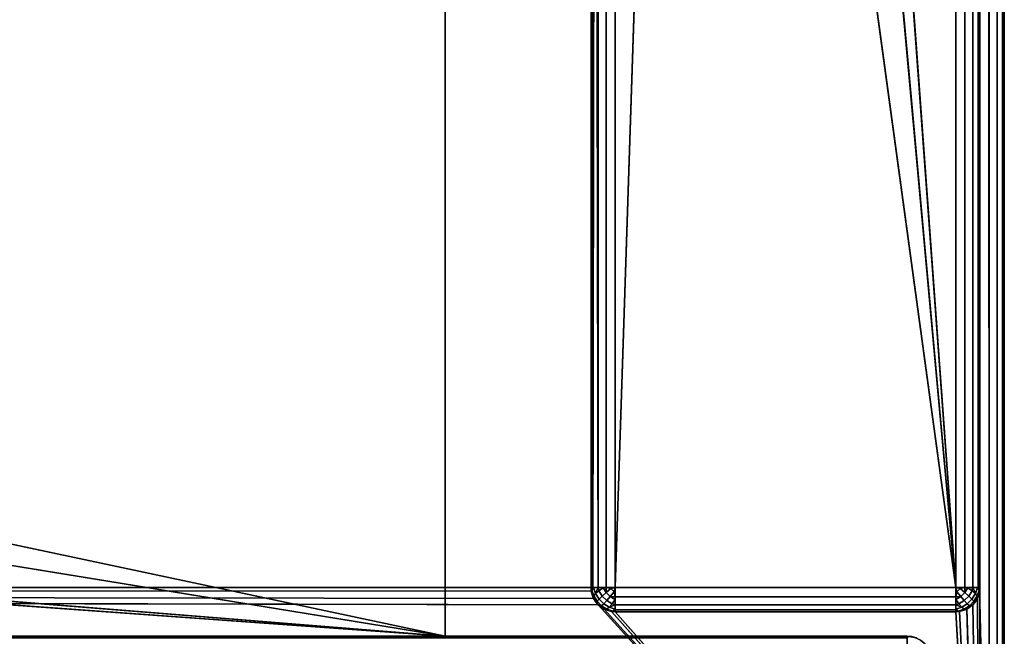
# Model space of a CAD drawing. Header units: millimetres. Extents: x -10 to 414, y -927 to 10.
# Tile 32 of 38: x 359 to 400, y -883 to -858. Entities that reach past the tile are written whole.
import ezdxf

# ---------------------------------------------------------------- set-up
doc = ezdxf.new("R2010")
doc.units = ezdxf.units.MM
doc.header["$MEASUREMENT"] = 0
for name, color, linetype, lineweight in [('0 Misc', 7, 'Continuous', 35), ('10 Raster Images', 7, 'Continuous', 35), ('5 Hatches', 7, 'Continuous', 35)]:
    doc.layers.add(name, color=color, linetype=linetype, lineweight=lineweight)

msp = doc.modelspace()

# ---------------------------------------------------------------- linework, layer by layer
at = {"layer": '0 Misc', "color": 160, "linetype": 'Continuous', "lineweight": 25}
for p, q in [((399, -1, 721), (399, -899, 721)), ((400, -1, 700), (400, -899, 700)), ((400, -899, 720), (400, -1, 720)), ((398, -881, 13), (398, -2, 13)), ((399, -2, 14), (399, -881, 14)), ((399, -881, 699), (399, -2, 699)), ((383, -17, 699), (383, -881, 699)), ((383, -881, 14), (383, -17, 699)), ((377, -883, 94), (377, -159, 94)), ((377, -883, 71), (377, -159, 71)), ((398, -881, 13), (391, -785, 13)), ((398, -881, 13), (389.899, -791.953, 13)), ((384, -881, 13), (386.703, -798.225, 13)), ((398, -881, 13), (386.703, -798.225, 13)), ((384, -815, 13), (384, -881, 13)), ((383, -881, 14), (383, -815.707, 35.207)), ((383, -881, 14), (383, -815.891, 34.954)), ((383, -881, 14), (383, -815.988, 34.656)), ((383, -881, 14), (383, -816, 14)), ((383, -881, 14), (383, -816, 34.5)), ((377, -883, 71), (112.5, -864, 71)), ((377, -883, 71), (139.5, -864, 71)), ((377, -883, 71), (260.5, -864, 71)), ((377, -883, 71), (287.5, -864, 71)), ((17, -881, 699), (383, -881, 699)), ((383.293, -881.707, 699), (17, -881, 699)), ((383.109, -881.454, 699), (17, -881, 699)), ((383.012, -881.156, 699), (17, -881, 699)), ((383, -881, 699), (383, -881, 14)), ((384, -881, 13), (398, -881, 13)), ((399, -899, 699), (398.988, -881.156, 699)), ((399, -881, 14), (399, -881, 699)), ((399, -899, 699), (399, -881, 699)), ((399, -899, 699), (398.891, -881.454, 699)), ((399, -899, 699), (383.293, -881.707, 699)), ((399, -899, 699), (383.546, -881.891, 699)), ((399, -899, 699), (383.844, -881.988, 699)), ((384, -882, 14), (384, -882, 699)), ((398, -882, 14), (384, -882, 14)), ((384, -882, 699), (398, -882, 699)), ((399, -899, 699), (384, -882, 699)), ((398, -882, 699), (398, -882, 14)), ((399, -899, 699), (398, -882, 699)), ((399, -899, 699), (398.156, -881.988, 699)), ((399, -899, 699), (398.454, -881.891, 699)), ((399, -899, 699), (398.707, -881.707, 699)), ((4, -883, 14.5), (396, -883, 14.5)), ((396, -883, 695), (4, -883, 695)), ((359.5, -883, 452), (4, -883, 695)), ((23, -882.9, 94), (377, -883, 94)), ((377, -883, 94), (23, -883, 94)), ((23, -883, 71), (377, -883, 71)), ((396, -883, 14.5), (23, -883, 71)), ((39.7, -882.9, 94), (377, -883, 94)), ((377, -883, 94), (40.5, -883, 429)), ((396, -883, 695), (359.5, -883, 429)), ((359.5, -883, 429), (377, -883, 94)), ((396, -883, 695), (359.5, -883, 452)), ((377, -883, 71), (377, -883, 94)), ((396, -883, 695), (377, -883, 71)), ((377, -883, 71), (396, -883, 14.5)), ((396, -883, 695), (377, -883, 94)), ((396, -883, 14.5), (396, -883, 695))]:
    msp.add_line(p, q, dxfattribs=at).dxf.unprotected_set("ltscale", 0)
at = {"layer": '0 Misc', "color": 160, "linetype": 'Continuous', "lineweight": 25, "extrusion": (0, 1, 0)}
for centre, start, end in [((-384, 14, -881), 270, 0), ((-398, 14, -881), 180, 270)]:
    msp.add_arc(centre, 1, start, end, dxfattribs=at).dxf.unprotected_set("ltscale", 0)
at = {"layer": '0 Misc', "color": 160, "linetype": 'Continuous', "lineweight": 25}
for centre, start, end in [((384, -881, 14), 180, 270), ((398, -881, 14), 270, 0), ((396, -884, 14.5), 0, 90)]:
    msp.add_arc(centre, 1, start, end, dxfattribs=at).dxf.unprotected_set("ltscale", 0)
at = {"layer": '0 Misc', "color": 160, "linetype": 'Continuous', "lineweight": 25, "extrusion": (0, 0, -1)}
for centre, start, end in [((-384, -881, -699), 270, 0), ((-398, -881, -699), 180, 270), ((-396, -884, -695), 90, 180)]:
    msp.add_arc(centre, 1, start, end, dxfattribs=at).dxf.unprotected_set("ltscale", 0)
at = {"layer": '0 Misc', "color": 160, "linetype": 'Continuous', "lineweight": 25, "extrusion": (-1, 0, 0)}
for centre, start, end in [((881, 14, -384), 270, 0), ((884, 695, -396), 90, 180), ((884, 14.5, -396), 180, 270)]:
    msp.add_arc(centre, 1, start, end, dxfattribs=at).dxf.unprotected_set("ltscale", 0)
at = {"layer": '0 Misc', "color": 160, "linetype": 'Continuous', "lineweight": 25, "extrusion": (1, 0, 0)}
msp.add_arc((-881, 14, 398), 1, 180, 270, dxfattribs=at).dxf.unprotected_set("ltscale", 0)
at = {"layer": '0 Misc', "color": 7, "lineweight": 25}
for points, invisible_edges in [([(399, -1, 699), (399.383, -899, 699.076), (399, -2, 699)], 1), ([(399, -1, 699), (399.383, -1, 699.076), (399.383, -899, 699.076)], 12), ([(399, -1, 721), (399.383, -899, 720.924), (399.383, -1, 720.924)], 1), ([(399, -1, 721), (399, -899, 721), (399.383, -899, 720.924)], 12), ([(399.383, -899, 699.076), (399.707, -1, 699.293), (399.707, -899, 699.293)], 1), ([(399.383, -899, 699.076), (399.383, -1, 699.076), (399.707, -1, 699.293)], 12), ([(399.383, -1, 720.924), (399.707, -899, 720.707), (399.707, -1, 720.707)], 1), ([(399.383, -1, 720.924), (399.383, -899, 720.924), (399.707, -899, 720.707)], 12), ([(399.924, -1, 699.617), (399.707, -899, 699.293), (399.707, -1, 699.293)], 1), ([(399.924, -1, 699.617), (399.924, -899, 699.617), (399.707, -899, 699.293)], 12), ([(399.707, -1, 720.707), (399.924, -899, 720.383), (399.924, -1, 720.383)], 1), ([(399.707, -1, 720.707), (399.707, -899, 720.707), (399.924, -899, 720.383)], 12), ([(400, -1, 700), (399.924, -899, 699.617), (399.924, -1, 699.617)], 1), ([(400, -1, 700), (400, -899, 700), (399.924, -899, 699.617)], 12), ([(400, -899, 720), (399.924, -1, 720.383), (399.924, -899, 720.383)], 1), ([(400, -899, 720), (400, -1, 720), (399.924, -1, 720.383)], 12), ([(400, -899, 720), (400, -1, 700), (400, -1, 720)], 1), ([(400, -899, 720), (400, -899, 700), (400, -1, 700)], 12), ([(398, -881, 13), (398.383, -2, 13.076), (398.383, -881, 13.076)], 1), ([(398, -881, 13), (398, -2, 13), (398.383, -2, 13.076)], 12), ([(398.707, -2, 13.293), (398.383, -881, 13.076), (398.383, -2, 13.076)], 1), ([(398.707, -2, 13.293), (398.707, -881, 13.293), (398.383, -881, 13.076)], 12), ([(398.924, -2, 13.617), (398.707, -881, 13.293), (398.707, -2, 13.293)], 1), ([(398.924, -2, 13.617), (398.924, -881, 13.617), (398.707, -881, 13.293)], 12), ([(399, -2, 14), (398.924, -881, 13.617), (398.924, -2, 13.617)], 1), ([(399, -2, 14), (399, -881, 14), (398.924, -881, 13.617)], 12), ([(399.383, -899, 699.076), (399, -881, 699), (399, -2, 699)], 12), ([(377, -883, 71), (377, -159, 94), (377, -883, 94)], 1), ([(377, -883, 71), (377, -159, 71), (377, -159, 94)], 12), ([(384, -815, 13), (383.617, -881, 13.076), (383.617, -815.383, 13.076)], 1), ([(384, -815, 13), (384, -881, 13), (383.617, -881, 13.076)], 12), ([(383.293, -881, 13.293), (383.617, -815.383, 13.076), (383.617, -881, 13.076)], 1), ([(383.293, -881, 13.293), (383.293, -815.707, 13.293), (383.617, -815.383, 13.076)], 12), ([(383, -881, 699), (383.076, -881.383, 14), (383.076, -881.383, 699)], 1), ([(383, -881, 699), (383, -881, 14), (383.076, -881.383, 14)], 12), ([(383.189, -881.248, 13.47), (383.031, -881.107, 13.779), (383.106, -881.002, 13.552)], 1), ([(383.189, -881.248, 13.47), (383.111, -881.345, 13.7), (383.031, -881.107, 13.779)], 12), ([(383.111, -881.345, 13.7), (383.189, -881.248, 13.47), (383.332, -881.476, 13.428)], 12), ([(383.46, -881.354, 13.236), (383.189, -881.248, 13.47), (383.322, -881.134, 13.277)], 1), ([(383.46, -881.354, 13.236), (383.332, -881.476, 13.428), (383.189, -881.248, 13.47)], 12), ([(383.625, -881.208, 13.096), (383.322, -881.134, 13.277), (383.502, -881.01, 13.133)], 1), ([(383.625, -881.208, 13.096), (383.46, -881.354, 13.236), (383.322, -881.134, 13.277)], 12), ([(383.46, -881.354, 13.236), (383.625, -881.208, 13.096), (383.792, -881.375, 13.096)], 12), ([(383.625, -881.208, 13.096), (383.816, -881.048, 13.018), (383.952, -881.184, 13.018)], 12), ([(383.625, -881.208, 13.096), (383.952, -881.184, 13.018), (383.792, -881.375, 13.096)], 1), ([(384, -881, 13), (398, -881.383, 13.076), (384, -881.383, 13.076)], 1), ([(384, -881, 13), (398, -881, 13), (398, -881.383, 13.076)], 12), ([(398.208, -881.375, 13.096), (398.048, -881.184, 13.018), (398.184, -881.048, 13.018)], 12), ([(398.208, -881.375, 13.096), (398.184, -881.048, 13.018), (398.375, -881.208, 13.096)], 1), ([(398.375, -881.208, 13.096), (398.354, -881.54, 13.236), (398.208, -881.375, 13.096)], 1), ([(398.375, -881.208, 13.096), (398.54, -881.354, 13.236), (398.354, -881.54, 13.236)], 12), ([(398.498, -881.01, 13.133), (398.54, -881.354, 13.236), (398.375, -881.208, 13.096)], 1), ([(398.498, -881.01, 13.133), (398.678, -881.134, 13.277), (398.54, -881.354, 13.236)], 12), ([(398.678, -881.134, 13.277), (398.668, -881.476, 13.428), (398.54, -881.354, 13.236)], 1), ([(398.678, -881.134, 13.277), (398.811, -881.248, 13.47), (398.668, -881.476, 13.428)], 12), ([(398.751, -881.565, 13.659), (398.668, -881.476, 13.428), (398.811, -881.248, 13.47)], 12), ([(398.751, -881.565, 13.659), (398.811, -881.248, 13.47), (398.889, -881.345, 13.7)], 1), ([(398.894, -881.002, 13.552), (398.889, -881.345, 13.7), (398.811, -881.248, 13.47)], 1), ([(398.894, -881.002, 13.552), (398.969, -881.107, 13.779), (398.889, -881.345, 13.7)], 12), ([(399, -881, 14), (398.924, -881.383, 699), (398.924, -881.383, 14)], 1), ([(399, -881, 14), (399, -881, 699), (398.924, -881.383, 699)], 12), ([(399.383, -899, 699.076), (399, -899, 699), (399, -881, 699)], 12), ([(383.293, -881.707, 14), (383.076, -881.383, 699), (383.076, -881.383, 14)], 1), ([(383.293, -881.707, 14), (383.293, -881.707, 699), (383.076, -881.383, 699)], 12), ([(383.249, -881.565, 13.659), (383.093, -881.419, 13.95), (383.111, -881.345, 13.7)], 1), ([(383.249, -881.565, 13.659), (383.217, -881.616, 13.913), (383.093, -881.419, 13.95)], 12), ([(383.111, -881.345, 13.7), (383.332, -881.476, 13.428), (383.249, -881.565, 13.659)], 1), ([(383.435, -881.751, 13.659), (383.217, -881.616, 13.913), (383.249, -881.565, 13.659)], 1), ([(383.435, -881.751, 13.659), (383.384, -881.783, 13.913), (383.217, -881.616, 13.913)], 12), ([(383.249, -881.565, 13.659), (383.332, -881.476, 13.428), (383.524, -881.668, 13.428)], 12), ([(383.249, -881.565, 13.659), (383.524, -881.668, 13.428), (383.435, -881.751, 13.659)], 1), ([(383.332, -881.476, 13.428), (383.46, -881.354, 13.236), (383.646, -881.54, 13.236)], 12), ([(383.332, -881.476, 13.428), (383.646, -881.54, 13.236), (383.524, -881.668, 13.428)], 1), ([(383.524, -881.668, 13.428), (383.655, -881.889, 13.7), (383.435, -881.751, 13.659)], 1), ([(383.46, -881.354, 13.236), (383.792, -881.375, 13.096), (383.646, -881.54, 13.236)], 1), ([(383.524, -881.668, 13.428), (383.646, -881.54, 13.236), (383.866, -881.678, 13.277)], 12), ([(383.524, -881.668, 13.428), (383.866, -881.678, 13.277), (383.752, -881.811, 13.47)], 1), ([(383.524, -881.668, 13.428), (383.752, -881.811, 13.47), (383.655, -881.889, 13.7)], 12), ([(383.646, -881.54, 13.236), (383.792, -881.375, 13.096), (383.989, -881.498, 13.133)], 12), ([(383.646, -881.54, 13.236), (383.989, -881.498, 13.133), (383.866, -881.678, 13.277)], 1), ([(398, -881.707, 13.293), (384, -881.383, 13.076), (398, -881.383, 13.076)], 1), ([(398, -881.707, 13.293), (384, -881.707, 13.293), (384, -881.383, 13.076)], 12), ([(398.208, -881.375, 13.096), (398.134, -881.678, 13.277), (398.01, -881.498, 13.133)], 1), ([(398.208, -881.375, 13.096), (398.354, -881.54, 13.236), (398.134, -881.678, 13.277)], 12), ([(398.354, -881.54, 13.236), (398.248, -881.811, 13.47), (398.134, -881.678, 13.277)], 1), ([(398.354, -881.54, 13.236), (398.476, -881.668, 13.428), (398.248, -881.811, 13.47)], 12), ([(398.345, -881.889, 13.7), (398.248, -881.811, 13.47), (398.476, -881.668, 13.428)], 12), ([(398.345, -881.889, 13.7), (398.476, -881.668, 13.428), (398.565, -881.751, 13.659)], 1), ([(398.354, -881.54, 13.236), (398.54, -881.354, 13.236), (398.668, -881.476, 13.428)], 12), ([(398.354, -881.54, 13.236), (398.668, -881.476, 13.428), (398.476, -881.668, 13.428)], 1), ([(398.476, -881.668, 13.428), (398.668, -881.476, 13.428), (398.751, -881.565, 13.659)], 12), ([(398.476, -881.668, 13.428), (398.751, -881.565, 13.659), (398.565, -881.751, 13.659)], 1), ([(398.616, -881.783, 13.913), (398.565, -881.751, 13.659), (398.751, -881.565, 13.659)], 12), ([(398.616, -881.783, 13.913), (398.751, -881.565, 13.659), (398.783, -881.616, 13.913)], 1), ([(398.924, -881.383, 14), (398.707, -881.707, 699), (398.707, -881.707, 14)], 1), ([(398.924, -881.383, 14), (398.924, -881.383, 699), (398.707, -881.707, 699)], 12), ([(398.889, -881.345, 13.7), (398.783, -881.616, 13.913), (398.751, -881.565, 13.659)], 1), ([(398.889, -881.345, 13.7), (398.907, -881.419, 13.95), (398.783, -881.616, 13.913)], 12), ([(383.617, -881.924, 14), (383.293, -881.707, 699), (383.293, -881.707, 14)], 1), ([(383.617, -881.924, 14), (383.617, -881.924, 699), (383.293, -881.707, 699)], 12), ([(383.655, -881.889, 13.7), (383.384, -881.783, 13.913), (383.435, -881.751, 13.659)], 1), ([(383.655, -881.889, 13.7), (383.581, -881.907, 13.95), (383.384, -881.783, 13.913)], 12), ([(384, -882, 14), (383.617, -881.924, 699), (383.617, -881.924, 14)], 1), ([(384, -882, 14), (384, -882, 699), (383.617, -881.924, 699)], 12), ([(383.998, -881.894, 13.552), (383.655, -881.889, 13.7), (383.752, -881.811, 13.47)], 1), ([(383.998, -881.894, 13.552), (383.893, -881.969, 13.779), (383.655, -881.889, 13.7)], 12), ([(398, -881.924, 13.617), (384, -881.707, 13.293), (398, -881.707, 13.293)], 1), ([(398, -881.924, 13.617), (384, -881.924, 13.617), (384, -881.707, 13.293)], 12), ([(398, -882, 14), (384, -881.924, 13.617), (398, -881.924, 13.617)], 1), ([(398, -882, 14), (384, -882, 14), (384, -881.924, 13.617)], 12), ([(398, -882, 699), (384, -882, 14), (398, -882, 14)], 1), ([(398, -882, 699), (384, -882, 699), (384, -882, 14)], 12), ([(398, -882, 699), (398.383, -881.924, 14), (398.383, -881.924, 699)], 1), ([(398, -882, 699), (398, -882, 14), (398.383, -881.924, 14)], 12), ([(398.248, -881.811, 13.47), (398.107, -881.969, 13.779), (398.002, -881.894, 13.552)], 1), ([(398.248, -881.811, 13.47), (398.345, -881.889, 13.7), (398.107, -881.969, 13.779)], 12), ([(398.419, -881.907, 13.95), (398.345, -881.889, 13.7), (398.565, -881.751, 13.659)], 12), ([(398.707, -881.707, 14), (398.383, -881.924, 699), (398.383, -881.924, 14)], 1), ([(398.707, -881.707, 14), (398.707, -881.707, 699), (398.383, -881.924, 699)], 12), ([(398.419, -881.907, 13.95), (398.565, -881.751, 13.659), (398.616, -881.783, 13.913)], 1), ([(396, -883, 695), (4, -883.076, 695.383), (396, -883.076, 695.383)], 1), ([(396, -883, 695), (4, -883, 695), (4, -883.076, 695.383)], 12), ([(4, -883, 14.5), (396, -883.076, 14.117), (4, -883.076, 14.117)], 1), ([(4, -883, 14.5), (396, -883, 14.5), (396, -883.076, 14.117)], 12), ([(396, -883, 14.5), (396.383, -883.076, 695), (396.383, -883.076, 14.5)], 1), ([(396, -883, 14.5), (396, -883, 695), (396.383, -883.076, 695)], 12)]:
    msp.add_3dface(points, dxfattribs=dict(at, invisible_edges=invisible_edges))
for points in [[(398, -881, 13), (391, -785, 13), (398, -2, 13)], [(383, -17, 699), (17, -881, 699), (17, -17, 699)], [(17, -881, 699), (383, -17, 699), (383, -881, 699)], [(383, -17, 699), (383, -881, 14), (383, -881, 699)], [(383, -881, 14), (383, -17, 699), (383, -815.707, 35.207)], [(377, -159, 71), (23, -883, 71), (23, -159, 71)], [(23, -883, 71), (377, -159, 71), (112.5, -842, 71)], [(377, -159, 94), (39.7, -159.1, 94), (39.7, -882.9, 94)], [(377, -159, 94), (39.7, -882.9, 94), (377, -883, 94)], [(139.5, -842, 71), (377, -159, 71), (139.5, -864, 71)], [(139.5, -864, 71), (377, -159, 71), (260.5, -842, 71)], [(287.5, -842, 71), (377, -159, 71), (287.5, -864, 71)], [(377, -883, 71), (287.5, -864, 71), (377, -159, 71)], [(398, -881, 13), (389.899, -791.953, 13), (391, -785, 13)], [(398, -881, 13), (386.703, -798.225, 13), (389.899, -791.953, 13)], [(384, -815, 13), (386.703, -798.225, 13), (384, -881, 13)], [(384, -881, 13), (386.703, -798.225, 13), (398, -881, 13)], [(383, -881, 14), (383, -815.707, 35.207), (383, -815.891, 34.954)], [(383, -881, 14), (383, -815.891, 34.954), (383, -815.988, 34.656)], [(383.019, -815.981, 13.805), (383.076, -881, 13.617), (383, -881, 14)], [(383, -816, 14), (383.019, -815.981, 13.805), (383, -881, 14)], [(383, -881, 14), (383, -815.988, 34.656), (383, -816, 34.5)], [(383, -816, 14), (383, -881, 14), (383, -816, 34.5)], [(383.019, -815.981, 13.805), (383.076, -815.924, 13.617), (383.076, -881, 13.617)], [(383.076, -881, 13.617), (383.169, -815.831, 13.444), (383.293, -881, 13.293)], [(383.076, -881, 13.617), (383.076, -815.924, 13.617), (383.169, -815.831, 13.444)], [(383.293, -881, 13.293), (383.169, -815.831, 13.444), (383.293, -815.707, 13.293)], [(23, -883, 71), (112.5, -864, 71), (377, -883, 71)], [(377, -883, 71), (112.5, -864, 71), (139.5, -864, 71)], [(377, -883, 71), (139.5, -864, 71), (260.5, -864, 71)], [(377, -883, 71), (260.5, -864, 71), (287.5, -864, 71)], [(399, -899, 699), (16.891, -881.454, 699), (16.988, -881.156, 699)], [(399, -899, 699), (16.988, -881.156, 699), (17, -881, 699)], [(399, -899, 699), (17, -881, 699), (383.293, -881.707, 699)], [(383.293, -881.707, 699), (17, -881, 699), (383.109, -881.454, 699)], [(383.109, -881.454, 699), (17, -881, 699), (383.012, -881.156, 699)], [(383.012, -881.156, 699), (17, -881, 699), (383, -881, 699)], [(383.031, -881.107, 13.779), (383.076, -881.383, 14), (383, -881, 14)], [(383.076, -881, 13.617), (383.031, -881.107, 13.779), (383, -881, 14)], [(383.076, -881, 13.617), (383.106, -881.002, 13.552), (383.031, -881.107, 13.779)], [(383.111, -881.345, 13.7), (383.093, -881.419, 13.95), (383.031, -881.107, 13.779)], [(383.093, -881.419, 13.95), (383.076, -881.383, 14), (383.031, -881.107, 13.779)], [(383.076, -881, 13.617), (383.293, -881, 13.293), (383.106, -881.002, 13.552)], [(383.106, -881.002, 13.552), (383.293, -881, 13.293), (383.189, -881.248, 13.47)], [(383.189, -881.248, 13.47), (383.293, -881, 13.293), (383.322, -881.134, 13.277)], [(383.322, -881.134, 13.277), (383.293, -881, 13.293), (383.502, -881.01, 13.133)], [(383.502, -881.01, 13.133), (383.293, -881, 13.293), (383.617, -881, 13.076)], [(383.625, -881.208, 13.096), (383.502, -881.01, 13.133), (383.617, -881, 13.076)], [(383.625, -881.208, 13.096), (383.617, -881, 13.076), (383.816, -881.048, 13.018)], [(383.816, -881.048, 13.018), (383.617, -881, 13.076), (384, -881, 13)], [(384, -881.383, 13.076), (383.792, -881.375, 13.096), (383.952, -881.184, 13.018)], [(383.952, -881.184, 13.018), (383.816, -881.048, 13.018), (384, -881, 13)], [(383.952, -881.184, 13.018), (384, -881, 13), (384, -881.383, 13.076)], [(398.048, -881.184, 13.018), (398, -881, 13), (398.184, -881.048, 13.018)], [(398.048, -881.184, 13.018), (398, -881.383, 13.076), (398, -881, 13)], [(398.184, -881.048, 13.018), (398, -881, 13), (398.383, -881, 13.076)], [(398.208, -881.375, 13.096), (398, -881.383, 13.076), (398.048, -881.184, 13.018)], [(398.184, -881.048, 13.018), (398.383, -881, 13.076), (398.375, -881.208, 13.096)], [(398.498, -881.01, 13.133), (398.375, -881.208, 13.096), (398.383, -881, 13.076)], [(398.707, -881, 13.293), (398.498, -881.01, 13.133), (398.383, -881, 13.076)], [(398.707, -881, 13.293), (398.678, -881.134, 13.277), (398.498, -881.01, 13.133)], [(398.678, -881.134, 13.277), (398.707, -881, 13.293), (398.811, -881.248, 13.47)], [(398.894, -881.002, 13.552), (398.811, -881.248, 13.47), (398.707, -881, 13.293)], [(398.924, -881, 13.617), (398.894, -881.002, 13.552), (398.707, -881, 13.293)], [(398.889, -881.345, 13.7), (398.969, -881.107, 13.779), (398.924, -881.383, 14)], [(399, -899, 699), (398.891, -881.454, 699), (398.988, -881.156, 699)], [(398.924, -881, 13.617), (398.969, -881.107, 13.779), (398.894, -881.002, 13.552)], [(398.969, -881.107, 13.779), (398.924, -881, 13.617), (399, -881, 14)], [(398.924, -881.383, 14), (398.969, -881.107, 13.779), (399, -881, 14)], [(399, -899, 699), (398.988, -881.156, 699), (399, -881, 699)], [(399, -899, 699), (16.707, -881.707, 699), (16.891, -881.454, 699)], [(383.217, -881.616, 13.913), (383.293, -881.707, 14), (383.076, -881.383, 14)], [(383.093, -881.419, 13.95), (383.217, -881.616, 13.913), (383.076, -881.383, 14)], [(383.217, -881.616, 13.913), (383.384, -881.783, 13.913), (383.293, -881.707, 14)], [(383.752, -881.811, 13.47), (383.866, -881.678, 13.277), (384, -881.707, 13.293)], [(383.792, -881.375, 13.096), (384, -881.383, 13.076), (383.989, -881.498, 13.133)], [(384, -881.707, 13.293), (383.866, -881.678, 13.277), (383.989, -881.498, 13.133)], [(384, -881.707, 13.293), (383.989, -881.498, 13.133), (384, -881.383, 13.076)], [(398.208, -881.375, 13.096), (398.01, -881.498, 13.133), (398, -881.383, 13.076)], [(398.01, -881.498, 13.133), (398, -881.707, 13.293), (398, -881.383, 13.076)], [(398.01, -881.498, 13.133), (398.134, -881.678, 13.277), (398, -881.707, 13.293)], [(398.134, -881.678, 13.277), (398.248, -881.811, 13.47), (398, -881.707, 13.293)], [(398.616, -881.783, 13.913), (398.783, -881.616, 13.913), (398.707, -881.707, 14)], [(398.907, -881.419, 13.95), (398.924, -881.383, 14), (398.707, -881.707, 14)], [(398.907, -881.419, 13.95), (398.707, -881.707, 14), (398.783, -881.616, 13.913)], [(399, -899, 699), (398.707, -881.707, 699), (398.891, -881.454, 699)], [(398.889, -881.345, 13.7), (398.924, -881.383, 14), (398.907, -881.419, 13.95)], [(1, -899, 699), (2, -882, 699), (399, -899, 699)], [(399, -899, 699), (2, -882, 699), (16, -882, 699)], [(399, -899, 699), (16, -882, 699), (16.156, -881.988, 699)], [(399, -899, 699), (16.156, -881.988, 699), (16.454, -881.891, 699)], [(399, -899, 699), (16.454, -881.891, 699), (16.707, -881.707, 699)], [(383.293, -881.707, 14), (383.581, -881.907, 13.95), (383.617, -881.924, 14)], [(383.293, -881.707, 14), (383.384, -881.783, 13.913), (383.581, -881.907, 13.95)], [(399, -899, 699), (383.293, -881.707, 699), (383.546, -881.891, 699)], [(399, -899, 699), (383.546, -881.891, 699), (383.844, -881.988, 699)], [(383.581, -881.907, 13.95), (383.655, -881.889, 13.7), (383.617, -881.924, 14)], [(383.893, -881.969, 13.779), (383.617, -881.924, 14), (383.655, -881.889, 13.7)], [(383.893, -881.969, 13.779), (384, -882, 14), (383.617, -881.924, 14)], [(383.998, -881.894, 13.552), (383.752, -881.811, 13.47), (384, -881.707, 13.293)], [(399, -899, 699), (383.844, -881.988, 699), (384, -882, 699)], [(384, -881.924, 13.617), (383.893, -881.969, 13.779), (383.998, -881.894, 13.552)], [(384, -881.924, 13.617), (384, -882, 14), (383.893, -881.969, 13.779)], [(384, -881.924, 13.617), (383.998, -881.894, 13.552), (384, -881.707, 13.293)], [(399, -899, 699), (384, -882, 699), (398, -882, 699)], [(398, -881.707, 13.293), (398.002, -881.894, 13.552), (398, -881.924, 13.617)], [(398.002, -881.894, 13.552), (398, -881.707, 13.293), (398.248, -881.811, 13.47)], [(398, -881.924, 13.617), (398.002, -881.894, 13.552), (398.107, -881.969, 13.779)], [(398.107, -881.969, 13.779), (398.383, -881.924, 14), (398, -882, 14)], [(398, -881.924, 13.617), (398.107, -881.969, 13.779), (398, -882, 14)], [(399, -899, 699), (398, -882, 699), (398.156, -881.988, 699)], [(398.107, -881.969, 13.779), (398.345, -881.889, 13.7), (398.419, -881.907, 13.95)], [(398.107, -881.969, 13.779), (398.419, -881.907, 13.95), (398.383, -881.924, 14)], [(399, -899, 699), (398.156, -881.988, 699), (398.454, -881.891, 699)], [(398.383, -881.924, 14), (398.616, -881.783, 13.913), (398.707, -881.707, 14)], [(398.383, -881.924, 14), (398.419, -881.907, 13.95), (398.616, -881.783, 13.913)], [(399, -899, 699), (398.454, -881.891, 699), (398.707, -881.707, 699)], [(4, -883, 14.5), (23, -883, 71), (396, -883, 14.5)], [(40.5, -883, 452), (4, -883, 695), (359.5, -883, 452)], [(396, -883, 695), (359.5, -883, 452), (4, -883, 695)], [(377, -883, 94), (23, -882.9, 94), (23, -883, 94)], [(23, -882.9, 94), (377, -883, 94), (39.7, -882.9, 94)], [(23, -883, 94), (40.5, -883, 429), (377, -883, 94)], [(377, -883, 71), (396, -883, 14.5), (23, -883, 71)], [(359.5, -883, 429), (377, -883, 94), (40.5, -883, 429)], [(396, -883, 695), (377, -883, 94), (359.5, -883, 429)], [(396, -883, 695), (359.5, -883, 429), (359.5, -883, 452)], [(396, -883, 14.5), (377, -883, 71), (396, -883, 695)], [(396, -883, 695), (377, -883, 71), (377, -883, 94)], [(396.383, -883.076, 695), (396, -883, 695), (396.184, -883.018, 695.048)], [(396.184, -883.018, 695.048), (396, -883, 695), (396.048, -883.018, 695.184)], [(396.048, -883.018, 695.184), (396, -883, 695), (396, -883.076, 695.383)], [(396, -883.076, 14.117), (396, -883, 14.5), (396.048, -883.018, 14.316)], [(396.048, -883.018, 14.316), (396, -883, 14.5), (396.184, -883.018, 14.452)], [(396.184, -883.018, 14.452), (396, -883, 14.5), (396.383, -883.076, 14.5)]]:
    msp.add_3dface(points, dxfattribs=at)
at = {"layer": '10 Raster Images', "color": 160, "linetype": 'Continuous', "lineweight": 25}
for p, q in [((398, -881, 13), (398, -2, 13)), ((383, -17, 699), (383, -881, 699)), ((383, -881, 699), (383, -17, 699)), ((377, -159, 94), (377, -883, 94)), ((377, -883, 71), (377, -159, 71)), ((384, -815, 13), (384, -881, 13)), ((383, -881, 14), (383, -816, 14)), ((383, -881, 699), (383, -881, 14)), ((383.012, -881.156, 699), (383, -881, 699)), ((383.109, -881.454, 699), (383.012, -881.156, 699)), ((384, -881, 13), (398, -881, 13)), ((398.988, -881.156, 699), (398.891, -881.454, 699)), ((399, -881, 699), (398.988, -881.156, 699)), ((399, -899, 699), (399, -881, 699)), ((383.293, -881.707, 699), (383.109, -881.454, 699)), ((398.891, -881.454, 699), (398.707, -881.707, 699)), ((383.546, -881.891, 699), (383.293, -881.707, 699)), ((383.844, -881.988, 699), (383.546, -881.891, 699)), ((384, -882, 699), (383.844, -881.988, 699)), ((398, -882, 699), (384, -882, 699)), ((398.156, -881.988, 699), (398, -882, 699)), ((398.454, -881.891, 699), (398.156, -881.988, 699)), ((398.707, -881.707, 699), (398.454, -881.891, 699)), ((4, -883, 14.5), (396, -883, 14.5)), ((396, -883, 695), (4, -883, 695)), ((377, -883, 94), (23, -883, 94)), ((23, -883, 71), (377, -883, 71)), ((23, -883, 94), (377, -883, 94)), ((377, -883, 71), (23, -883, 71)), ((40.5, -883, 452), (359.5, -883, 452)), ((359.5, -883, 429), (40.5, -883, 429)), ((359.5, -883, 452), (359.5, -883, 429)), ((377, -883, 94), (377, -883, 71)), ((396, -883, 14.5), (396, -883, 695))]:
    msp.add_line(p, q, dxfattribs=at).dxf.unprotected_set("ltscale", 0)
at = {"layer": '5 Hatches', "color": 7, "lineweight": 25}
for points, invisible_edges in [([(399, -899, 721), (1, -1, 721), (1, -899, 721)], 1), ([(399, -899, 721), (399, -1, 721), (1, -1, 721)], 12), ([(399, -2, 699), (399, -881, 14), (399, -2, 14)], 1), ([(399, -2, 699), (399, -881, 699), (399, -881, 14)], 12)]:
    msp.add_3dface(points, dxfattribs=dict(at, invisible_edges=invisible_edges))

doc.saveas('drawing.dxf')
